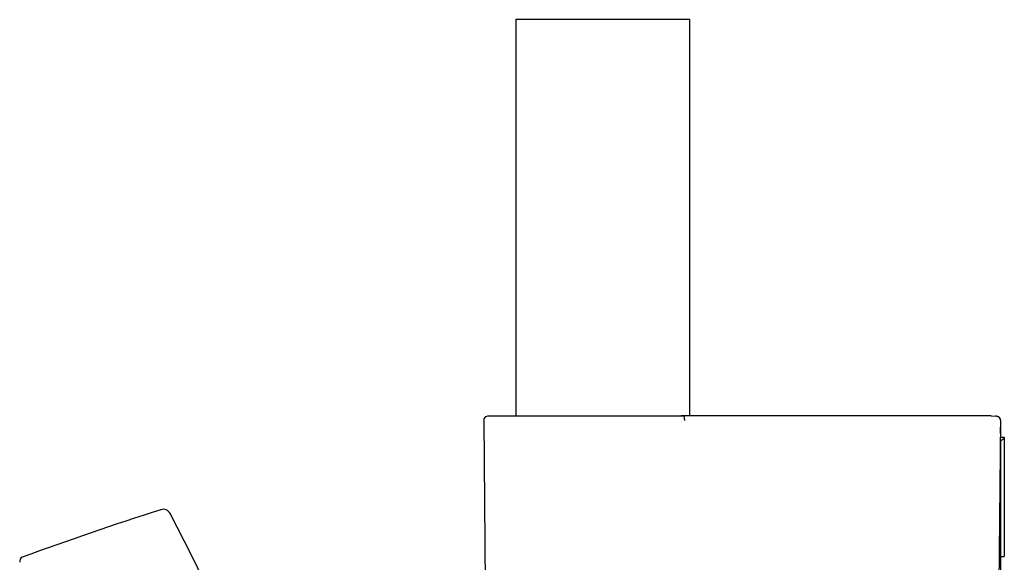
# Model space of a CAD drawing. Header units: millimetres. Extents: x 8 to 1128, y 12 to 2387.
# Tile 56 of 90: x 84 to 208, y 2319 to 2387. Entities that reach past the tile are written whole.
import ezdxf

# ---------------------------------------------------------------- set-up
doc = ezdxf.new("R2010")
doc.units = ezdxf.units.MM

msp = doc.modelspace()

# ---------------------------------------------------------------- linework, layer by layer
at = {"color": 7, "linetype": 'Continuous', "lineweight": 30}
for p, q in [((146.54, 2387.2), (146.54, 2337.36)), ((168.44, 2387.2), (146.54, 2387.2)), ((168.44, 2337.38), (168.44, 2387.2)), ((142.49, 2336.83), (142.92, 2287.47)), ((143.93, 2337.36), (142.97, 2337.33)), ((167.21, 2337.36), (143.94, 2337.36)), ((167.22, 2337.36), (167.21, 2337.36)), ((167.7, 2337.32), (167.22, 2337.36)), ((167.7, 2337.32), (167.7, 2337.32)), ((168.38, 2337.38), (167.78, 2337.38)), ((206.32, 2337.38), (206.34, 2337.38)), ((206.34, 2337.38), (206.99, 2337.35)), ((206.99, 2337.36), (206.89, 2337.36)), ((207.49, 2336.82), (207.06, 2287.56)), ((207.49, 2336.8), (207.47, 2335.19)), ((207.49, 2336.83), (207.49, 2336.82)), ((207.49, 2336.82), (207.49, 2336.8)), ((207.47, 2335.18), (207.47, 2335.19)), ((207.49, 2334.2), (207.46, 2334.2)), ((207.47, 2334.7), (207.99, 2334.7)), ((207.99, 2334.55), (207.49, 2334.2)), ((207.49, 2334.2), (207.49, 2319.7)), ((207.99, 2334.7), (207.99, 2334.55)), ((207.99, 2334.55), (207.99, 2319.7)), ((207.49, 2319.7), (207.34, 2319.7)), ((207.49, 2319.7), (207.99, 2319.7)), ((207.49, 2319.7), (207.49, 2304.7))]:
    msp.add_line(p, q, dxfattribs=at)
for centre, radius, start, end in [((142.99, 2336.83), 0.5, 92.0454, 180.5), ((143.94, 2336.86), 0.5, 90, 92.0454), ((206.99, 2336.86), 0.5, 359.5, 88.7033), ((255.46, 1849.77), 500, 107.8906, 110), ((102.16, 2324.64), 1, 27.4554, 107.8906), ((-247.73, 2142.85), 395.3, 9.5986, 27.4554), ((84.62, 2319.15), 0.5, 110, 200)]:
    msp.add_arc(centre, radius, start, end, dxfattribs=at)
for points, knots in [([(167.4, 2337.37), (167.38, 2337.37), (167.32, 2337.37), (167.25, 2337.37), (167.2, 2337.36)], [0, 0, 0, 0, 0.257172, 1, 1, 1, 1]), ([(167.22, 2337.36), (167.22, 2337.36), (167.22, 2337.36), (167.22, 2337.36), (167.22, 2337.36)], [0, 0, 0, 0, 0.8408116, 1, 1, 1, 1]), ([(167.78, 2337.38), (167.78, 2337.38), (167.75, 2337.38), (167.7, 2337.38), (167.63, 2337.38), (167.56, 2337.38), (167.5, 2337.37), (167.44, 2337.37), (167.41, 2337.37), (167.4, 2337.37)], [0, 0, 0, 0, 0.021375, 0.191671, 0.36051, 0.530633, 0.702826, 0.875567, 1, 1, 1, 1]), ([(167.78, 2336.82), (167.78, 2336.83), (167.78, 2336.86), (167.78, 2336.92), (167.77, 2337), (167.77, 2337.07), (167.76, 2337.14), (167.75, 2337.2), (167.74, 2337.25), (167.73, 2337.29), (167.71, 2337.32), (167.7, 2337.32), (167.7, 2337.32)], [0, 0, 0, 0, 0.0279473, 0.1227665, 0.2308608, 0.3420886, 0.4501734, 0.561392, 0.6694768, 0.780696, 0.8887808, 1, 1, 1, 1]), ([(206.32, 2337.38), (206.07, 2337.38), (204.34, 2337.38), (201.13, 2337.38), (196.69, 2337.38), (192.25, 2337.38), (187.81, 2337.38), (183.38, 2337.38), (178.94, 2337.38), (174.5, 2337.38), (170.98, 2337.38), (168.94, 2337.38), (168.38, 2337.38)], [0, 0, 0, 0, 0.019899, 0.136859, 0.253818, 0.370778, 0.487738, 0.604698, 0.721658, 0.838618, 0.955578, 1, 1, 1, 1]), ([(206.32, 2337.38), (206.07, 2337.38), (204.34, 2337.38), (201.13, 2337.38), (196.69, 2337.38), (192.25, 2337.38), (187.82, 2337.38), (183.38, 2337.38), (178.94, 2337.38), (174.5, 2337.38), (171, 2337.38), (168.98, 2337.38), (168.44, 2337.38)], [0, 0, 0, 0, 0.01987, 0.137024, 0.254179, 0.371333, 0.488488, 0.605643, 0.722798, 0.839953, 0.957108, 1, 1, 1, 1]), ([(206.99, 2337.35), (207.02, 2337.35), (207.1, 2337.34), (207.2, 2337.3), (207.29, 2337.24), (207.35, 2337.18), (207.4, 2337.12), (207.44, 2337.05), (207.46, 2336.99), (207.48, 2336.92), (207.48, 2336.86), (207.49, 2336.83)], [0, 0, 0, 0, 0.170573, 0.341024, 0.462343, 0.58351, 0.672552, 0.761478, 0.832042, 0.902539, 1, 1, 1, 1])]:
    msp.add_open_spline(points, degree=3, knots=knots, dxfattribs=at)

doc.saveas('drawing.dxf')
